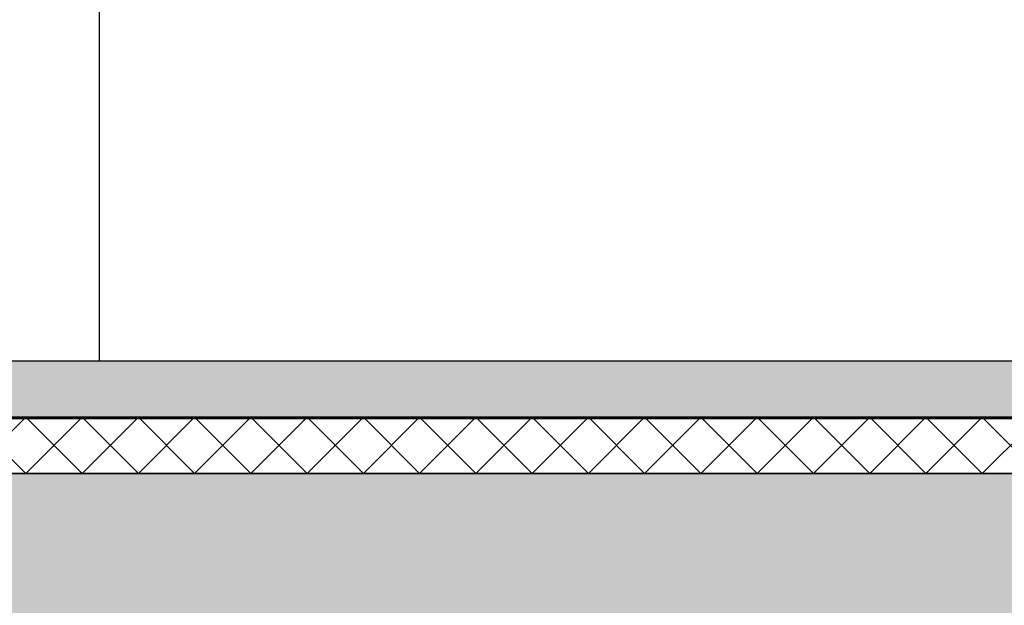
# Model space of a CAD drawing. Header units: millimetres. Extents: x -20520 to 12860, y -2780 to 10870.
# Tile 80 of 147: x -4134 to -2384, y 3066 to 4106. Entities that reach past the tile are written whole.
import ezdxf

# ---------------------------------------------------------------- set-up
doc = ezdxf.new("R2010")
doc.units = ezdxf.units.MM
doc.header["$LTSCALE"] = 0.5
doc.header["$MEASUREMENT"] = 0
doc.linetypes.add('PLINE', pattern=[0])
doc.layers.add('242- Ikke-bærende innervegger(Nye konstruksjoner)', color=7, linetype='Continuous')
doc.layers.add('251- Frittbærende dekker (Skravur)(Nye konstruksjoner)', color=7, linetype='Continuous')

# ---------------------------------------------------------------- blocks, each defined once
blk = doc.blocks.new('*X16')
at = {"layer": '251- Frittbærende dekker (Skravur)(Nye konstruksjoner)', "linetype": 'PLINE'}
for p, q in [((-4223.4, 3300), (-4123.4, 3400)), ((-4123.4, 3300), (-4223.4, 3400)), ((-4123.4, 3300), (-4023.4, 3400)), ((-4023.4, 3300), (-4123.4, 3400)), ((-4023.4, 3300), (-3923.4, 3400)), ((-3923.4, 3300), (-4023.4, 3400)), ((-3923.4, 3300), (-3823.4, 3400)), ((-3823.4, 3300), (-3923.4, 3400)), ((-3823.4, 3300), (-3723.4, 3400)), ((-3723.4, 3300), (-3823.4, 3400)), ((-3723.4, 3300), (-3623.4, 3400)), ((-3623.4, 3300), (-3723.4, 3400)), ((-3623.4, 3300), (-3523.4, 3400)), ((-3523.4, 3300), (-3623.4, 3400)), ((-3523.4, 3300), (-3423.4, 3400)), ((-3423.4, 3300), (-3523.4, 3400)), ((-3423.4, 3300), (-3323.4, 3400)), ((-3323.4, 3300), (-3423.4, 3400)), ((-3323.4, 3300), (-3223.4, 3400)), ((-3223.4, 3300), (-3323.4, 3400)), ((-3223.4, 3300), (-3123.4, 3400)), ((-3123.4, 3300), (-3223.4, 3400)), ((-3123.4, 3300), (-3023.4, 3400)), ((-3023.4, 3300), (-3123.4, 3400)), ((-3023.4, 3300), (-2923.4, 3400)), ((-2923.4, 3300), (-3023.4, 3400)), ((-2923.4, 3300), (-2823.4, 3400)), ((-2823.4, 3300), (-2923.4, 3400)), ((-2823.4, 3300), (-2723.4, 3400)), ((-2723.4, 3300), (-2823.4, 3400)), ((-2723.4, 3300), (-2623.4, 3400)), ((-2623.4, 3300), (-2723.4, 3400)), ((-2623.4, 3300), (-2523.4, 3400)), ((-2523.4, 3300), (-2623.4, 3400)), ((-2523.4, 3300), (-2423.4, 3400)), ((-2423.4, 3300), (-2523.4, 3400)), ((-2423.4, 3300), (-2323.4, 3400)), ((-2323.4, 3300), (-2423.4, 3400))]:
    blk.add_line(p, q, dxfattribs=at)

msp = doc.modelspace()

# ---------------------------------------------------------------- hatches: boundary and pattern name
at = {"layer": '251- Frittbærende dekker (Skravur)(Nye konstruksjoner)', "linetype": 'Continuous'}
h = msp.add_hatch(dxfattribs=at)
h.set_pattern_fill('Betong_lett', color=256, style=0, pattern_type=2)
h.set_pattern_definition([(0, (54676.57, -2000), (0, 389.7114), [24.375, -200.625]), (0, (54789.07, -1805.14), (0, 389.7114), [24.375, -200.625]), (60, (54676.57, -2000), (-337.5, 194.8557), [24.375, -200.625]), (60, (54901.57, -2000), (-337.5, 194.8557), [24.375, -200.625]), (120, (54700.95, -2000), (337.5, 194.8557), [24.375, -200.625]), (120, (54925.95, -2000), (337.5, 194.8557), [24.375, -200.625]), (0, (54676.57, -1962.5), (0, 75), [0, -75, 0, -112.5]), (45, (54714.07, -1962.5), (-53.03301, 53.03301), [0, -56.25, 0, -93.75])])
h.paths.add_polyline_path([(-6963, 3400), (-162, 3400), (-162, 3500), (-6963, 3500)])
msp.add_hatch(color=256, dxfattribs=at).paths.add_polyline_path([(-6965, 3398), (-160, 3398), (-160, 3400), (-6965, 3400)])
h = msp.add_hatch(dxfattribs=at)
h.set_pattern_fill('Betong_strukturell', color=256, style=0, pattern_type=2)
h.set_pattern_definition([(0, (54676.57, -1999), (0, 311.7692), [30, -150]), (0, (54766.57, -1843.1), (0, 311.7692), [30, -150]), (60, (54676.57, -1999), (-270, 155.8846), [30, -150]), (60, (54856.57, -1999), (-270, 155.8846), [30, -150]), (120, (54706.57, -1999), (270, 155.8846), [30, -150]), (120, (54886.57, -1999), (270, 155.8846), [30, -150]), (0, (54676.57, -1969), (0, 60), [0, -60, 0, -90.000004]), (45, (54706.57, -1969), (-42.42641, 42.42641), [0, -45, 0, -75.000003])])
h.paths.add_polyline_path([(-13000, 3020), (-150, 3020), (-150, 3300), (-13000, 3300)])

# ---------------------------------------------------------------- linework, layer by layer
at = {"layer": '242- Ikke-bærende innervegger(Nye konstruksjoner)', "linetype": 'PLINE'}
msp.add_line((-3992.5, 3500), (-3992.5, 5700), dxfattribs=at)
at = {"layer": '251- Frittbærende dekker (Skravur)(Nye konstruksjoner)', "linetype": 'PLINE', "flags": 128}
for points in [[(-6963, 3400), (-162, 3400), (-162, 3500), (-6963, 3500)], [(-150, 3400), (-12850, 3400), (-12850, 3300), (-150, 3300)], [(-6965, 3398), (-160, 3398), (-160, 3400), (-6965, 3400)], [(-13000, 3020), (-150, 3020), (-150, 3300), (-13000, 3300)]]:
    msp.add_lwpolyline(points, close=True, dxfattribs=at)

# ---------------------------------------------------------------- block references
at = {"layer": '251- Frittbærende dekker (Skravur)(Nye konstruksjoner)', "linetype": 'PLINE'}
msp.add_blockref('*X16', (0, 0), dxfattribs=at)

doc.saveas('drawing.dxf')
